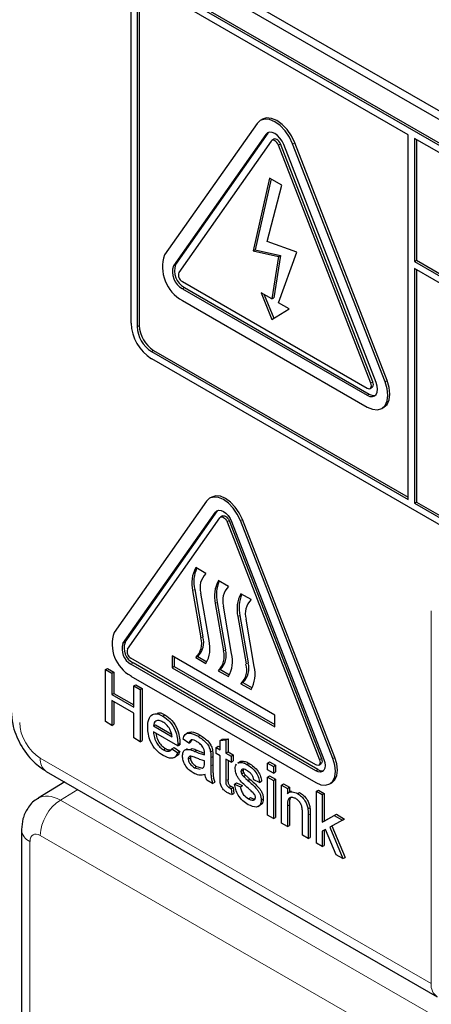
# Paper-space layout 'Blatt2' of a CAD drawing. Header units: millimetres. Extents: x 5 to 418, y 2 to 292.
# Tile 10 of 54: x 95.37 to 100.09, y 176.52 to 187.83. Entities that reach past the tile are written whole.
import ezdxf

# ---------------------------------------------------------------- set-up
doc = ezdxf.new("R2010")
doc.units = ezdxf.units.MM

psp = doc.layouts.new('Blatt2')

# ---------------------------------------------------------------- linework, layer by layer
at = {"color": 7, "linetype": 'Continuous', "lineweight": 25}
for p, q in [((96.849, 188.61), (108.752, 181.739)), ((96.934, 188.659), (108.719, 181.856)), ((108.67, 181.487), (96.885, 188.291)), ((108.693, 181.501), (96.908, 188.304)), ((96.649, 188.155), (96.649, 184.344)), ((96.743, 188.127), (96.743, 184.317)), ((99.831, 186.508), (96.885, 188.209)), ((96.72, 188.114), (96.72, 184.303)), ((98.156, 186.688), (98.132, 186.674)), ((98.095, 186.639), (97.034, 185.13)), ((98.197, 186.512), (97.136, 185.003)), ((98.22, 186.526), (97.16, 185.017)), ((98.258, 186.436), (97.197, 184.927)), ((98.228, 186.535), (98.22, 186.526)), ((98.289, 186.457), (98.266, 186.443)), ((99.831, 182.317), (99.831, 186.508)), ((99.902, 186.467), (99.902, 185.052)), ((108.67, 181.406), (99.902, 186.467)), ((99.925, 186.454), (99.925, 185.066)), ((99.4, 183.655), (98.34, 186.389)), ((99.424, 183.669), (98.363, 186.403)), ((99.462, 183.661), (98.401, 186.395)), ((99.564, 183.67), (98.503, 186.404)), ((99.587, 183.684), (98.527, 186.417)), ((98.24, 186.011), (98.051, 185.173)), ((98.258, 186.001), (98.075, 185.187)), ((98.38, 185.93), (98.24, 186.011)), ((98.21, 185.282), (98.38, 185.93)), ((98.051, 185.173), (98.075, 185.187)), ((98.075, 185.187), (98.363, 185.122)), ((98.55, 185.159), (98.21, 185.282)), ((98.051, 185.173), (98.34, 185.109)), ((98.34, 185.109), (98.263, 184.623)), ((98.363, 185.122), (98.286, 184.636)), ((98.34, 184.578), (98.55, 185.159)), ((98.34, 185.109), (98.363, 185.122)), ((99.902, 185.052), (99.925, 185.066)), ((99.902, 185.052), (108.835, 179.895)), ((108.835, 179.814), (99.902, 184.971)), ((99.902, 184.971), (99.902, 182.276)), ((99.925, 185.066), (108.835, 179.922)), ((99.925, 184.957), (99.925, 182.289)), ((97.238, 184.822), (99.36, 183.597)), ((97.238, 184.74), (99.36, 183.516)), ((97.262, 184.754), (99.383, 183.529)), ((98.263, 184.623), (98.141, 184.693)), ((98.141, 184.693), (98.263, 184.386)), ((98.178, 184.671), (98.286, 184.4)), ((98.263, 184.623), (98.286, 184.636)), ((97.238, 184.604), (99.36, 183.38)), ((98.263, 184.386), (98.462, 184.508)), ((98.462, 184.508), (98.34, 184.578)), ((96.885, 184.017), (99.831, 182.317)), ((96.885, 183.936), (108.67, 177.132)), ((96.908, 184.031), (99.831, 182.344)), ((99.393, 183.594), (99.417, 183.608)), ((99.526, 183.363), (99.55, 183.377)), ((97.516, 182.299), (96.455, 180.79)), ((97.575, 182.346), (97.551, 182.332)), ((99.902, 182.276), (99.925, 182.289)), ((99.902, 182.276), (108.67, 177.214)), ((99.925, 182.289), (108.693, 177.228)), ((96.557, 180.663), (97.618, 182.172)), ((96.581, 180.677), (97.641, 182.186)), ((97.641, 182.186), (97.647, 182.193)), ((97.7, 182.129), (97.676, 182.116)), ((96.608, 180.599), (97.669, 182.109)), ((97.751, 182.061), (98.811, 179.328)), ((97.774, 182.075), (98.835, 179.341)), ((97.802, 182.066), (98.862, 179.332)), ((98.964, 179.341), (97.904, 182.075)), ((98.988, 179.355), (97.927, 182.089)), ((97.509, 181.467), (97.392, 181.535)), ((97.769, 181.318), (97.651, 181.386)), ((97.356, 181.271), (97.45, 180.727)), ((97.38, 181.285), (97.474, 180.741)), ((97.545, 180.697), (97.45, 181.241)), ((98.028, 181.168), (97.91, 181.236)), ((97.615, 181.122), (97.71, 180.578)), ((97.639, 181.135), (97.733, 180.591)), ((97.804, 180.547), (97.71, 181.092)), ((97.875, 180.972), (97.969, 180.428)), ((97.898, 180.986), (97.993, 180.442)), ((98.063, 180.398), (97.969, 180.942)), ((98.77, 179.27), (96.649, 180.494)), ((98.794, 179.215), (96.673, 180.44)), ((98.299, 179.841), (97.12, 180.522)), ((97.12, 180.522), (97.12, 180.385)), ((97.144, 180.508), (97.144, 180.399)), ((97.415, 180.515), (97.392, 180.501)), ((97.392, 180.501), (97.509, 180.433)), ((97.415, 180.515), (97.521, 180.453)), ((96.355, 180.364), (96.379, 180.378)), ((96.355, 179.766), (96.355, 180.364)), ((96.355, 180.364), (96.428, 180.322)), ((96.379, 180.378), (96.452, 180.336)), ((96.428, 180.322), (96.452, 180.336)), ((96.428, 180.322), (96.428, 180.077)), ((96.452, 180.336), (96.452, 180.09)), ((98.77, 179.202), (96.649, 180.426)), ((97.144, 180.399), (97.12, 180.385)), ((97.12, 180.385), (98.299, 179.705)), ((97.144, 180.399), (98.299, 179.732)), ((97.674, 180.365), (97.651, 180.351)), ((97.651, 180.351), (97.769, 180.283)), ((97.674, 180.365), (97.781, 180.304)), ((96.649, 180.29), (98.77, 179.065)), ((97.934, 180.215), (97.91, 180.202)), ((97.934, 180.215), (98.04, 180.154)), ((96.428, 180.077), (96.452, 180.09)), ((96.452, 180.09), (96.681, 179.958)), ((96.681, 180.176), (96.705, 180.19)), ((96.681, 179.931), (96.681, 180.176)), ((96.681, 180.176), (96.754, 180.134)), ((96.705, 180.19), (96.778, 180.148)), ((96.754, 180.134), (96.778, 180.148)), ((96.754, 180.134), (96.754, 179.535)), ((96.778, 180.148), (96.778, 179.549)), ((97.91, 180.202), (98.028, 180.134)), ((96.428, 180.077), (96.681, 179.931)), ((96.681, 179.862), (96.428, 180.007)), ((96.428, 180.007), (96.428, 179.723)), ((96.452, 179.994), (96.452, 179.737)), ((96.428, 179.723), (96.355, 179.766)), ((96.681, 179.578), (96.681, 179.862)), ((97.016, 179.83), (97.039, 179.843)), ((98.299, 179.705), (98.299, 179.841)), ((96.428, 179.723), (96.452, 179.737)), ((96.907, 179.716), (96.931, 179.729)), ((96.907, 179.716), (97.12, 179.593)), ((97.186, 179.486), (96.907, 179.647)), ((96.931, 179.729), (97.114, 179.623)), ((97.304, 179.64), (97.278, 179.625)), ((96.754, 179.535), (96.681, 179.578)), ((96.754, 179.535), (96.778, 179.549)), ((97.313, 179.52), (97.246, 179.566)), ((97.313, 179.52), (97.336, 179.534)), ((97.346, 179.555), (97.336, 179.534)), ((97.418, 179.597), (97.441, 179.611)), ((97.672, 179.55), (97.695, 179.563)), ((97.672, 179.55), (97.738, 179.555)), ((97.672, 179.443), (97.672, 179.55)), ((97.695, 179.563), (97.762, 179.569)), ((97.738, 179.555), (97.762, 179.569)), ((97.738, 179.555), (97.738, 179.405)), ((97.762, 179.569), (97.762, 179.419)), ((97.02, 179.443), (97.044, 179.457)), ((97.119, 179.455), (97.143, 179.469)), ((97.119, 179.455), (97.184, 179.41)), ((97.143, 179.469), (97.208, 179.424)), ((97.184, 179.41), (97.208, 179.424)), ((97.186, 179.505), (97.21, 179.519)), ((97.186, 179.486), (97.21, 179.499)), ((97.294, 179.455), (97.268, 179.439)), ((97.328, 179.444), (97.351, 179.458)), ((97.562, 179.418), (97.586, 179.432)), ((97.625, 179.47), (97.649, 179.484)), ((97.625, 179.401), (97.625, 179.47)), ((97.625, 179.47), (97.672, 179.443)), ((97.649, 179.484), (97.672, 179.471)), ((97.738, 179.405), (97.762, 179.419)), ((97.762, 179.419), (97.822, 179.384)), ((97.143, 179.353), (97.169, 179.368)), ((97.306, 179.337), (97.33, 179.351)), ((97.492, 179.294), (97.492, 179.317)), ((97.565, 179.351), (97.565, 179.257)), ((97.589, 179.364), (97.589, 179.271)), ((97.672, 179.374), (97.625, 179.401)), ((97.672, 179.129), (97.672, 179.374)), ((97.738, 179.405), (97.798, 179.37)), ((97.798, 179.301), (97.738, 179.336)), ((97.738, 179.336), (97.738, 179.088)), ((97.762, 179.322), (97.762, 179.101)), ((97.798, 179.37), (97.822, 179.384)), ((97.798, 179.37), (97.798, 179.301)), ((97.798, 179.301), (97.822, 179.315)), ((97.822, 179.384), (97.822, 179.315)), ((97.898, 179.305), (97.872, 179.29)), ((97.886, 179.296), (97.91, 179.31)), ((97.9, 179.303), (97.91, 179.31)), ((98.217, 179.29), (98.24, 179.303)), ((98.24, 179.303), (98.307, 179.265)), ((95.677, 179.194), (100.163, 176.604)), ((97.379, 179.236), (97.402, 179.25)), ((97.379, 179.236), (97.444, 179.218)), ((97.402, 179.25), (97.468, 179.232)), ((97.465, 179.23), (97.482, 179.239)), ((97.876, 179.289), (97.886, 179.296)), ((97.911, 179.194), (97.935, 179.207)), ((97.979, 179.274), (98.002, 179.287)), ((98.217, 179.29), (98.283, 179.251)), ((98.217, 179.213), (98.217, 179.29)), ((98.283, 179.175), (98.217, 179.213)), ((98.283, 179.251), (98.307, 179.265)), ((98.283, 179.251), (98.283, 179.175)), ((98.283, 179.175), (98.307, 179.188)), ((98.307, 179.265), (98.307, 179.188)), ((98.804, 179.266), (98.827, 179.28)), ((95.888, 179.073), (95.584, 178.885)), ((97.585, 179.056), (97.519, 179.094)), ((97.918, 179.167), (97.941, 179.18)), ((97.94, 179.137), (97.963, 179.15)), ((97.99, 179.091), (98.014, 179.104)), ((98.124, 179.067), (98.057, 179.098)), ((98.124, 179.067), (98.147, 179.081)), ((98.217, 179.129), (98.24, 179.142)), ((98.217, 179.129), (98.283, 179.09)), ((98.217, 178.691), (98.217, 179.129)), ((98.24, 179.142), (98.307, 179.104)), ((98.283, 179.09), (98.307, 179.104)), ((98.283, 179.09), (98.283, 178.653)), ((98.307, 179.104), (98.307, 178.666)), ((97.585, 179.056), (97.609, 179.069)), ((97.772, 179.009), (97.795, 179.023)), ((97.798, 178.996), (97.822, 179.01)), ((97.798, 178.996), (97.805, 178.928)), ((97.822, 179.01), (97.828, 178.941)), ((97.838, 179.048), (97.861, 179.062)), ((97.838, 179.048), (97.904, 179.017)), ((97.861, 179.062), (97.928, 179.031)), ((97.904, 179.017), (97.928, 179.031)), ((98.376, 179.036), (98.4, 179.05)), ((98.376, 178.599), (98.376, 179.036)), ((98.376, 179.036), (98.443, 178.998)), ((98.4, 179.05), (98.466, 179.012)), ((98.443, 178.998), (98.466, 179.012)), ((98.443, 178.998), (98.443, 178.937)), ((98.485, 178.966), (98.458, 178.95)), ((98.466, 179.012), (98.466, 178.955)), ((98.776, 178.967), (98.8, 178.98)), ((98.776, 178.368), (98.776, 178.967)), ((98.776, 178.967), (98.843, 178.928)), ((98.8, 178.98), (98.866, 178.942)), ((98.929, 179.05), (98.952, 179.063)), ((97.805, 178.928), (97.828, 178.941)), ((97.996, 178.88), (98.02, 178.894)), ((98.144, 178.865), (98.167, 178.878)), ((98.558, 178.939), (98.582, 178.953)), ((98.843, 178.928), (98.866, 178.942)), ((98.843, 178.928), (98.843, 178.611)), ((98.866, 178.942), (98.866, 178.624)), ((98.108, 178.79), (98.134, 178.806)), ((98.443, 178.795), (98.443, 178.561)), ((98.466, 178.809), (98.466, 178.574)), ((98.679, 178.764), (98.702, 178.777)), ((98.283, 178.653), (98.217, 178.691)), ((98.283, 178.653), (98.307, 178.666)), ((98.616, 178.461), (98.616, 178.722)), ((98.682, 178.69), (98.682, 178.422)), ((98.706, 178.704), (98.706, 178.436)), ((98.843, 178.611), (98.982, 178.687)), ((98.843, 178.611), (98.866, 178.624)), ((98.866, 178.624), (99.005, 178.701)), ((99.074, 178.634), (98.929, 178.554)), ((98.982, 178.687), (99.005, 178.701)), ((98.982, 178.687), (99.074, 178.634)), ((99.005, 178.701), (99.098, 178.647)), ((99.074, 178.634), (99.098, 178.647)), ((95.393, 178.526), (95.393, 173.973)), ((98.443, 178.561), (98.376, 178.599)), ((98.443, 178.561), (98.466, 178.574)), ((98.881, 178.528), (98.843, 178.507)), ((98.843, 178.507), (98.843, 178.33)), ((98.866, 178.52), (98.866, 178.343)), ((99.003, 178.237), (98.881, 178.528)), ((98.929, 178.554), (99.081, 178.192)), ((98.953, 178.567), (99.105, 178.206)), ((98.682, 178.422), (98.616, 178.461)), ((98.682, 178.422), (98.706, 178.436)), ((98.843, 178.33), (98.776, 178.368)), ((98.843, 178.33), (98.866, 178.343)), ((99.081, 178.192), (99.003, 178.237)), ((99.081, 178.192), (99.105, 178.206))]:
    psp.add_line(p, q, dxfattribs=at)
at = {"color": 7, "linetype": 'Continuous', "lineweight": 18}
for p, q in [((98.197, 186.512), (98.22, 186.526)), ((98.34, 186.389), (98.363, 186.403)), ((98.503, 186.404), (98.527, 186.417)), ((97.136, 185.003), (97.16, 185.017)), ((97.238, 184.74), (97.262, 184.754)), ((96.72, 184.303), (96.743, 184.317)), ((96.885, 184.017), (96.908, 184.031)), ((99.4, 183.655), (99.424, 183.669)), ((99.564, 183.67), (99.587, 183.684)), ((99.36, 183.516), (99.383, 183.529)), ((97.618, 182.172), (97.641, 182.186)), ((97.751, 182.061), (97.774, 182.075)), ((97.904, 182.075), (97.927, 182.089)), ((97.38, 181.285), (97.356, 181.271)), ((97.639, 181.135), (97.615, 181.122)), ((100.094, 176.757), (100.094, 181.037)), ((97.898, 180.986), (97.875, 180.972)), ((96.557, 180.663), (96.581, 180.677)), ((97.474, 180.741), (97.45, 180.727)), ((97.733, 180.591), (97.71, 180.578)), ((96.649, 180.426), (96.673, 180.44)), ((97.993, 180.442), (97.969, 180.428)), ((97.382, 179.424), (97.406, 179.438)), ((95.608, 179.347), (100.094, 176.757)), ((97.565, 179.351), (97.589, 179.364)), ((98.811, 179.328), (98.835, 179.341)), ((98.964, 179.341), (98.988, 179.355)), ((97.565, 179.257), (97.589, 179.271)), ((98.77, 179.202), (98.794, 179.215)), ((97.738, 179.088), (97.762, 179.101)), ((96.038, 178.986), (95.84, 178.864)), ((95.84, 178.864), (100.467, 176.192)), ((98.443, 178.795), (98.466, 178.809)), ((98.682, 178.69), (98.706, 178.704)), ((100.118, 175.854), (95.608, 178.458)), ((95.49, 178.39), (95.49, 173.837))]:
    psp.add_line(p, q, dxfattribs=at)
at = {"color": 7, "linetype": 'Continuous', "lineweight": 25, "flags": 128}
for points in [[(98.503, 186.404), (98.466, 186.482), (98.417, 186.553), (98.36, 186.613), (98.299, 186.658), (98.238, 186.684), (98.181, 186.689), (98.132, 186.674), (98.095, 186.639)], [(98.527, 186.417), (98.489, 186.495), (98.44, 186.567), (98.384, 186.627), (98.323, 186.671), (98.262, 186.697), (98.205, 186.703), (98.156, 186.688)], [(98.401, 186.395), (98.382, 186.434), (98.358, 186.469), (98.329, 186.499), (98.299, 186.522), (98.268, 186.535), (98.24, 186.537), (98.216, 186.53), (98.197, 186.512)], [(98.34, 186.389), (98.332, 186.405), (98.323, 186.419), (98.311, 186.431), (98.299, 186.44), (98.287, 186.445), (98.275, 186.446), (98.266, 186.443), (98.258, 186.436)], [(98.363, 186.403), (98.356, 186.418), (98.346, 186.433), (98.335, 186.445), (98.323, 186.454), (98.31, 186.459), (98.299, 186.46), (98.289, 186.457)], [(99.36, 183.38), (99.421, 183.354), (99.477, 183.348), (99.526, 183.363), (99.564, 183.398), (99.587, 183.45), (99.595, 183.516), (99.587, 183.591), (99.564, 183.67)], [(99.36, 183.516), (99.39, 183.503), (99.419, 183.5), (99.443, 183.507), (99.462, 183.525), (99.473, 183.551), (99.477, 183.584), (99.473, 183.621), (99.462, 183.661)], [(99.36, 183.597), (99.372, 183.592), (99.383, 183.591), (99.393, 183.594), (99.4, 183.601), (99.405, 183.611), (99.407, 183.625), (99.405, 183.64), (99.4, 183.655)], [(99.417, 183.608), (99.417, 183.608), (99.424, 183.615), (99.429, 183.625), (99.43, 183.638), (99.429, 183.653), (99.424, 183.669)], [(99.55, 183.377), (99.55, 183.377), (99.587, 183.411), (99.611, 183.464), (99.619, 183.529), (99.611, 183.604), (99.587, 183.684)], [(97.927, 182.089), (97.892, 182.163), (97.845, 182.231), (97.791, 182.288), (97.733, 182.33), (97.675, 182.355), (97.621, 182.36), (97.575, 182.346)], [(97.904, 182.075), (97.868, 182.149), (97.822, 182.217), (97.768, 182.274), (97.71, 182.316), (97.652, 182.341), (97.598, 182.346), (97.551, 182.332), (97.516, 182.299)], [(97.618, 182.172), (97.635, 182.188), (97.657, 182.194), (97.682, 182.192), (97.71, 182.18), (97.737, 182.16), (97.763, 182.133), (97.785, 182.101), (97.802, 182.066)], [(97.7, 182.129), (97.71, 182.132), (97.721, 182.131), (97.733, 182.126), (97.745, 182.117), (97.757, 182.105), (97.767, 182.091), (97.774, 182.075)], [(97.669, 182.109), (97.676, 182.116), (97.686, 182.119), (97.698, 182.117), (97.71, 182.112), (97.722, 182.103), (97.733, 182.091), (97.743, 182.077), (97.751, 182.061)], [(98.77, 179.065), (98.828, 179.041), (98.882, 179.036), (98.929, 179.05), (98.964, 179.083), (98.987, 179.132), (98.994, 179.195), (98.987, 179.266), (98.964, 179.341)], [(98.862, 179.332), (98.873, 179.297), (98.876, 179.263), (98.873, 179.233), (98.862, 179.21), (98.845, 179.194), (98.823, 179.187), (98.798, 179.19), (98.77, 179.202)], [(98.811, 179.328), (98.816, 179.312), (98.818, 179.297), (98.816, 179.284), (98.811, 179.273), (98.804, 179.266), (98.794, 179.263), (98.783, 179.264), (98.77, 179.27)], [(98.835, 179.341), (98.839, 179.325), (98.841, 179.31), (98.839, 179.297), (98.835, 179.287), (98.827, 179.28), (98.827, 179.28)], [(98.952, 179.063), (98.952, 179.063), (98.988, 179.096), (99.01, 179.146), (99.018, 179.208), (99.01, 179.28), (98.988, 179.355)]]:
    psp.add_lwpolyline(points, dxfattribs=at)
at = {"color": 7, "linetype": 'Continuous', "lineweight": 25}
for centre, radius, start, end in [((97.45, 184.989), 0.439, 161.2216, 241.1898), ((97.344, 184.933), 0.22, 161.2216, 241.1898), ((97.368, 184.946), 0.22, 161.2216, 241.1898), ((97.281, 184.899), 0.0878, 161.2216, 241.1898), ((97.161, 184.367), 0.512, 182.6055, 237.3945), ((97.078, 184.32), 0.359, 182.6055, 237.3945), ((97.102, 184.333), 0.359, 182.6055, 237.3945), ((99.434, 183.603), 0.0896, 235.4104, 282.8071), ((97.716, 181.357), 0.37, 151.2773, 193.423), ((97.756, 181.372), 0.386, 156.0065, 192.9449), ((97.665, 181.306), 0.224, 134.0193, 196.7705), ((97.976, 181.208), 0.37, 151.2773, 193.423), ((98.015, 181.222), 0.386, 156.0065, 192.9449), ((97.925, 181.156), 0.224, 134.0193, 196.7705), ((98.235, 181.058), 0.37, 151.2773, 193.423), ((98.275, 181.072), 0.386, 156.0065, 192.9449), ((98.184, 181.007), 0.224, 134.0193, 196.7705), ((96.85, 180.656), 0.417, 161.2216, 241.1898), ((96.744, 180.599), 0.198, 161.2216, 241.1898), ((96.768, 180.613), 0.198, 161.2216, 241.1898), ((97.236, 180.663), 0.224, 314.0193, 16.7705), ((97.259, 180.676), 0.224, 314.0193, 16.7705), ((97.185, 180.611), 0.37, 331.2773, 13.423), ((96.691, 180.571), 0.0878, 161.2216, 241.1898), ((97.495, 180.513), 0.224, 314.0193, 16.7705), ((97.518, 180.526), 0.224, 314.0193, 16.7705), ((97.444, 180.461), 0.37, 331.2773, 13.423), ((97.778, 180.377), 0.224, 314.0193, 16.7705), ((97.754, 180.363), 0.224, 314.0193, 16.7705), ((97.703, 180.312), 0.37, 331.2773, 13.423), ((98.84, 179.282), 0.0813, 235.5354, 281.5607)]:
    psp.add_arc(centre, radius, start, end, dxfattribs=at)
at = {"color": 7, "linetype": 'Continuous', "lineweight": 18}
for centre, radius, start, end in [((95.767, 179.327), 0.16, 172.814, 235.8738), ((96.121, 178.434), 0.514, 123.2297, 177.3477), ((95.552, 178.537), 0.16, 184.0936, 247.1944), ((100.253, 176.737), 0.16, 172.814, 235.8738)]:
    psp.add_arc(centre, radius, start, end, dxfattribs=at)
for centre, major_axis, ratio, start_param, end_param in [((95.608, 179.619), (-0.167, 0.289), 0.577557, 0.785632, 2.356124), ((95.844, 178.458), (-0.259, 0.428), 0.577285, 5.486388, 6.284613), ((95.608, 178.322), (-0.083, 0.144), 0.577206, 5.498021, 7.068512)]:
    psp.add_ellipse(centre, major_axis=major_axis, ratio=ratio, start_param=start_param, end_param=end_param, dxfattribs=at)
at = {"color": 7, "linetype": 'Continuous', "lineweight": 25}
for points, knots in [([(95.275, 179.891), (95.278, 179.84), (95.287, 179.71), (95.371, 179.501), (95.51, 179.309), (95.628, 179.228), (95.677, 179.194)], [0, 0, 0, 0, 0.187821, 0.477899, 0.78076, 1, 1, 1, 1]), ([(96.951, 179.864), (96.959, 179.866), (96.985, 179.873), (97.017, 179.855), (97.039, 179.843)], [0, 0, 0, 0, 0.29546, 1, 1, 1, 1]), ([(96.841, 179.701), (96.842, 179.732), (96.846, 179.795), (96.888, 179.851), (96.95, 179.861), (96.994, 179.84), (97.016, 179.83)], [0, 0, 0, 0, 0.280748, 0.559775, 0.779666, 1, 1, 1, 1]), ([(97.015, 179.761), (97.001, 179.768), (96.971, 179.782), (96.935, 179.776), (96.912, 179.753), (96.909, 179.728), (96.907, 179.716)], [0, 0, 0, 0, 0.28019, 0.559728, 0.779642, 1, 1, 1, 1]), ([(97.095, 179.678), (97.082, 179.698), (97.059, 179.733), (97.029, 179.752), (97.015, 179.761)], [0, 0, 0, 0, 0.558512, 1, 1, 1, 1]), ([(97.016, 179.83), (97.043, 179.81), (97.098, 179.771), (97.157, 179.673), (97.183, 179.582), (97.185, 179.531), (97.186, 179.505)], [0, 0, 0, 0, 0.279366, 0.558398, 0.778885, 1, 1, 1, 1]), ([(97.039, 179.843), (97.067, 179.824), (97.122, 179.785), (97.18, 179.687), (97.207, 179.595), (97.209, 179.544), (97.21, 179.519)], [0, 0, 0, 0, 0.279366, 0.558398, 0.778885, 1, 1, 1, 1]), ([(97.019, 179.375), (96.991, 179.394), (96.935, 179.432), (96.873, 179.529), (96.844, 179.623), (96.842, 179.675), (96.841, 179.701)], [0, 0, 0, 0, 0.279952, 0.558661, 0.778994, 1, 1, 1, 1]), ([(96.907, 179.647), (96.909, 179.626), (96.913, 179.584), (96.941, 179.52), (96.98, 179.471), (97.007, 179.452), (97.02, 179.443)], [0, 0, 0, 0, 0.280633, 0.559687, 0.779661, 1, 1, 1, 1]), ([(97.12, 179.593), (97.118, 179.609), (97.115, 179.636), (97.101, 179.665), (97.095, 179.678)], [0, 0, 0, 0, 0.560674, 1, 1, 1, 1]), ([(97.306, 179.636), (97.318, 179.641), (97.356, 179.658), (97.407, 179.63), (97.441, 179.611)], [0, 0, 0, 0, 0.323837, 1, 1, 1, 1]), ([(96.935, 179.63), (96.937, 179.619), (96.94, 179.587), (96.965, 179.534), (97.003, 179.484), (97.03, 179.466), (97.044, 179.457)], [0, 0, 0, 0, 0.171818, 0.493083, 0.746331, 1, 1, 1, 1]), ([(97.246, 179.566), (97.252, 179.586), (97.264, 179.627), (97.33, 179.642), (97.384, 179.614), (97.418, 179.597)], [0, 0, 0, 0, 0.28043, 0.559303, 1, 1, 1, 1]), ([(97.406, 179.535), (97.395, 179.541), (97.372, 179.554), (97.341, 179.56), (97.321, 179.544), (97.316, 179.528), (97.313, 179.52)], [0, 0, 0, 0, 0.280855, 0.559751, 0.7795, 1, 1, 1, 1]), ([(97.475, 179.472), (97.463, 179.487), (97.442, 179.514), (97.417, 179.529), (97.406, 179.535)], [0, 0, 0, 0, 0.557871, 1, 1, 1, 1]), ([(97.418, 179.597), (97.453, 179.575), (97.501, 179.544), (97.55, 179.47), (97.558, 179.436), (97.562, 179.418)], [0, 0, 0, 0, 0.5592531, 0.7791951, 1, 1, 1, 1]), ([(97.441, 179.611), (97.476, 179.589), (97.524, 179.558), (97.574, 179.484), (97.582, 179.449), (97.586, 179.432)], [0, 0, 0, 0, 0.5592531, 0.7791951, 1, 1, 1, 1]), ([(97.02, 179.443), (97.032, 179.437), (97.055, 179.426), (97.094, 179.422), (97.11, 179.443), (97.119, 179.455)], [0, 0, 0, 0, 0.281282, 0.561906, 1, 1, 1, 1]), ([(97.044, 179.457), (97.056, 179.45), (97.076, 179.439), (97.094, 179.44), (97.102, 179.44)], [0, 0, 0, 0, 0.568403, 1, 1, 1, 1]), ([(97.208, 179.424), (97.201, 179.404), (97.193, 179.379), (97.172, 179.373), (97.168, 179.371)], [0, 0, 0, 0, 0.776004, 1, 1, 1, 1]), ([(97.186, 179.505), (97.186, 179.502), (97.186, 179.495), (97.186, 179.489), (97.186, 179.486)], [0, 0, 0, 0, 0.559999, 1, 1, 1, 1]), ([(97.21, 179.519), (97.21, 179.515), (97.21, 179.509), (97.21, 179.502), (97.21, 179.499)], [0, 0, 0, 0, 0.559999, 1, 1, 1, 1]), ([(97.24, 179.371), (97.241, 179.386), (97.244, 179.417), (97.273, 179.451), (97.307, 179.447), (97.328, 179.444)], [0, 0, 0, 0, 0.280458, 0.560983, 1, 1, 1, 1]), ([(97.328, 179.444), (97.338, 179.441), (97.356, 179.435), (97.374, 179.427), (97.382, 179.424)], [0, 0, 0, 0, 0.5599184, 1, 1, 1, 1]), ([(97.351, 179.458), (97.361, 179.455), (97.379, 179.449), (97.398, 179.441), (97.406, 179.438)], [0, 0, 0, 0, 0.5599184, 1, 1, 1, 1]), ([(97.382, 179.424), (97.403, 179.415), (97.44, 179.399), (97.476, 179.39), (97.492, 179.386)], [0, 0, 0, 0, 0.560185, 1, 1, 1, 1]), ([(97.406, 179.438), (97.427, 179.428), (97.456, 179.415), (97.485, 179.408), (97.494, 179.406)], [0, 0, 0, 0, 0.7019579, 1, 1, 1, 1]), ([(97.492, 179.404), (97.492, 179.416), (97.492, 179.438), (97.48, 179.462), (97.475, 179.472)], [0, 0, 0, 0, 0.561903, 1, 1, 1, 1]), ([(97.562, 179.418), (97.563, 179.405), (97.565, 179.382), (97.565, 179.36), (97.565, 179.351)], [0, 0, 0, 0, 0.559817, 1, 1, 1, 1]), ([(97.586, 179.432), (97.587, 179.419), (97.589, 179.396), (97.589, 179.374), (97.589, 179.364)], [0, 0, 0, 0, 0.559817, 1, 1, 1, 1]), ([(97.184, 179.41), (97.177, 179.392), (97.162, 179.357), (97.104, 179.335), (97.051, 179.36), (97.019, 179.375)], [0, 0, 0, 0, 0.2806132, 0.5608329, 1, 1, 1, 1]), ([(97.364, 179.176), (97.346, 179.187), (97.312, 179.209), (97.269, 179.263), (97.243, 179.322), (97.241, 179.355), (97.24, 179.371)], [0, 0, 0, 0, 0.280815, 0.55969, 0.779696, 1, 1, 1, 1]), ([(97.392, 179.35), (97.373, 179.359), (97.349, 179.37), (97.324, 179.369), (97.314, 179.363), (97.307, 179.353), (97.306, 179.342), (97.306, 179.337)], [0, 0, 0, 0, 0.5002798, 0.6253263, 0.7502693, 0.875147, 1, 1, 1, 1]), ([(97.306, 179.337), (97.307, 179.33), (97.308, 179.314), (97.32, 179.29), (97.343, 179.26), (97.364, 179.246), (97.379, 179.236)], [0, 0, 0, 0, 0.1865647, 0.3734672, 0.5606134, 1, 1, 1, 1]), ([(97.334, 179.369), (97.333, 179.368), (97.33, 179.363), (97.33, 179.356), (97.33, 179.351)], [0, 0, 0, 0, 0.239444, 1, 1, 1, 1]), ([(97.33, 179.351), (97.33, 179.343), (97.332, 179.328), (97.343, 179.304), (97.366, 179.273), (97.387, 179.259), (97.402, 179.25)], [0, 0, 0, 0, 0.1865647, 0.3734672, 0.5606134, 1, 1, 1, 1]), ([(97.492, 179.317), (97.474, 179.321), (97.441, 179.33), (97.407, 179.344), (97.392, 179.35)], [0, 0, 0, 0, 0.5597597, 1, 1, 1, 1]), ([(97.492, 179.386), (97.492, 179.389), (97.492, 179.395), (97.492, 179.401), (97.492, 179.404)], [0, 0, 0, 0, 0.560023, 1, 1, 1, 1]), ([(97.886, 179.296), (97.902, 179.297), (97.932, 179.298), (97.964, 179.281), (97.979, 179.274)], [0, 0, 0, 0, 0.558938, 1, 1, 1, 1]), ([(97.91, 179.31), (97.926, 179.311), (97.955, 179.312), (97.988, 179.295), (98.002, 179.287)], [0, 0, 0, 0, 0.558938, 1, 1, 1, 1]), ([(97.482, 179.239), (97.485, 179.248), (97.492, 179.265), (97.492, 179.285), (97.492, 179.294)], [0, 0, 0, 0, 0.558995, 1, 1, 1, 1]), ([(97.565, 179.257), (97.565, 179.235), (97.565, 179.199), (97.567, 179.148), (97.571, 179.103), (97.581, 179.071), (97.585, 179.056)], [0, 0, 0, 0, 0.340206, 0.560339, 0.780175, 1, 1, 1, 1]), ([(97.589, 179.271), (97.589, 179.249), (97.589, 179.213), (97.59, 179.162), (97.595, 179.117), (97.604, 179.085), (97.609, 179.069)], [0, 0, 0, 0, 0.340206, 0.560339, 0.780175, 1, 1, 1, 1]), ([(97.844, 179.224), (97.846, 179.246), (97.847, 179.268), (97.86, 179.277), (97.86, 179.278)], [0, 0, 0, 0, 0.941621, 1, 1, 1, 1]), ([(97.992, 179.002), (97.958, 179.032), (97.916, 179.068), (97.873, 179.127), (97.851, 179.171), (97.847, 179.203), (97.844, 179.224)], [0, 0, 0, 0, 0.5013208, 0.6265921, 0.7518172, 1, 1, 1, 1]), ([(97.984, 179.202), (97.968, 179.211), (97.944, 179.224), (97.921, 179.218), (97.912, 179.207), (97.911, 179.198), (97.911, 179.194)], [0, 0, 0, 0, 0.49977, 0.749095, 0.874592, 1, 1, 1, 1]), ([(97.911, 179.194), (97.911, 179.189), (97.912, 179.18), (97.916, 179.171), (97.918, 179.167)], [0, 0, 0, 0, 0.559236, 1, 1, 1, 1]), ([(97.937, 179.22), (97.937, 179.22), (97.935, 179.217), (97.935, 179.212), (97.935, 179.207)], [0, 0, 0, 0, 0.0206726, 1, 1, 1, 1]), ([(97.935, 179.207), (97.935, 179.202), (97.936, 179.194), (97.94, 179.184), (97.941, 179.18)], [0, 0, 0, 0, 0.559236, 1, 1, 1, 1]), ([(97.979, 179.274), (97.998, 179.262), (98.035, 179.238), (98.084, 179.185), (98.115, 179.122), (98.121, 179.086), (98.124, 179.067)], [0, 0, 0, 0, 0.280737, 0.560427, 0.77945, 1, 1, 1, 1]), ([(98.057, 179.098), (98.055, 179.11), (98.05, 179.134), (98.023, 179.176), (97.999, 179.192), (97.984, 179.202)], [0, 0, 0, 0, 0.2803044, 0.560237, 1, 1, 1, 1]), ([(98.002, 179.287), (98.021, 179.275), (98.058, 179.251), (98.108, 179.199), (98.139, 179.136), (98.144, 179.099), (98.147, 179.081)], [0, 0, 0, 0, 0.280737, 0.560427, 0.77945, 1, 1, 1, 1]), ([(97.499, 179.159), (97.476, 179.153), (97.436, 179.141), (97.386, 179.165), (97.364, 179.176)], [0, 0, 0, 0, 0.559971, 1, 1, 1, 1]), ([(97.519, 179.094), (97.513, 179.106), (97.504, 179.128), (97.5, 179.15), (97.499, 179.159)], [0, 0, 0, 0, 0.559697, 1, 1, 1, 1]), ([(97.758, 178.948), (97.747, 178.955), (97.726, 178.968), (97.696, 178.999), (97.668, 179.059), (97.67, 179.1), (97.672, 179.129)], [0, 0, 0, 0, 0.187433, 0.373821, 0.559462, 1, 1, 1, 1]), ([(97.738, 179.088), (97.737, 179.074), (97.736, 179.056), (97.747, 179.033), (97.757, 179.019), (97.766, 179.013), (97.772, 179.009)], [0, 0, 0, 0, 0.499596, 0.625239, 0.750354, 1, 1, 1, 1]), ([(97.762, 179.101), (97.761, 179.087), (97.76, 179.07), (97.77, 179.046), (97.78, 179.032), (97.789, 179.027), (97.795, 179.023)], [0, 0, 0, 0, 0.499596, 0.625239, 0.750354, 1, 1, 1, 1]), ([(97.918, 179.167), (97.922, 179.161), (97.928, 179.149), (97.936, 179.141), (97.94, 179.137)], [0, 0, 0, 0, 0.559084, 1, 1, 1, 1]), ([(97.94, 179.137), (97.949, 179.128), (97.966, 179.112), (97.983, 179.097), (97.99, 179.091)], [0, 0, 0, 0, 0.559965, 1, 1, 1, 1]), ([(97.941, 179.18), (97.945, 179.174), (97.951, 179.163), (97.96, 179.154), (97.963, 179.15)], [0, 0, 0, 0, 0.559084, 1, 1, 1, 1]), ([(97.963, 179.15), (97.973, 179.142), (97.989, 179.126), (98.006, 179.111), (98.014, 179.104)], [0, 0, 0, 0, 0.559965, 1, 1, 1, 1]), ([(97.99, 179.091), (98.025, 179.061), (98.068, 179.023), (98.113, 178.965), (98.131, 178.931), (98.142, 178.896), (98.143, 178.875), (98.144, 178.865)], [0, 0, 0, 0, 0.500446, 0.625396, 0.750274, 0.875069, 1, 1, 1, 1]), ([(98.014, 179.104), (98.048, 179.074), (98.091, 179.037), (98.137, 178.978), (98.155, 178.945), (98.166, 178.91), (98.167, 178.889), (98.167, 178.878)], [0, 0, 0, 0, 0.500446, 0.625396, 0.750274, 0.875069, 1, 1, 1, 1]), ([(97.772, 179.009), (97.777, 179.007), (97.785, 179.002), (97.794, 178.998), (97.798, 178.996)], [0, 0, 0, 0, 0.559965, 1, 1, 1, 1]), ([(97.795, 179.023), (97.8, 179.02), (97.809, 179.016), (97.818, 179.012), (97.822, 179.01)], [0, 0, 0, 0, 0.559965, 1, 1, 1, 1]), ([(97.995, 178.811), (97.974, 178.825), (97.932, 178.851), (97.879, 178.915), (97.849, 178.986), (97.841, 179.027), (97.838, 179.048)], [0, 0, 0, 0, 0.280739, 0.559297, 0.779311, 1, 1, 1, 1]), ([(97.904, 179.017), (97.907, 179.002), (97.912, 178.971), (97.945, 178.915), (97.976, 178.893), (97.996, 178.88)], [0, 0, 0, 0, 0.281314, 0.561069, 1, 1, 1, 1]), ([(98.054, 178.944), (98.043, 178.955), (98.022, 178.976), (98.001, 178.994), (97.992, 179.002)], [0, 0, 0, 0, 0.559788, 1, 1, 1, 1]), ([(98.443, 178.937), (98.451, 178.944), (98.466, 178.958), (98.505, 178.964), (98.538, 178.949), (98.558, 178.939)], [0, 0, 0, 0, 0.2805539, 0.5608154, 1, 1, 1, 1]), ([(95.588, 178.883), (95.58, 178.879), (95.527, 178.857), (95.461, 178.774), (95.402, 178.653), (95.396, 178.568), (95.393, 178.526)], [0, 0, 0, 0, 0.062383, 0.400489, 0.7071, 1, 1, 1, 1]), ([(97.805, 178.928), (97.796, 178.931), (97.78, 178.936), (97.765, 178.945), (97.758, 178.948)], [0, 0, 0, 0, 0.560078, 1, 1, 1, 1]), ([(98.144, 178.865), (98.14, 178.844), (98.134, 178.801), (98.078, 178.774), (98.027, 178.797), (97.995, 178.811)], [0, 0, 0, 0, 0.279926, 0.560038, 1, 1, 1, 1]), ([(97.996, 178.88), (98.006, 178.874), (98.026, 178.864), (98.053, 178.86), (98.073, 178.87), (98.076, 178.887), (98.077, 178.895)], [0, 0, 0, 0, 0.281188, 0.560952, 0.781095, 1, 1, 1, 1]), ([(98.02, 178.894), (98.03, 178.888), (98.048, 178.877), (98.065, 178.877), (98.072, 178.877)], [0, 0, 0, 0, 0.560785, 1, 1, 1, 1]), ([(98.077, 178.895), (98.077, 178.9), (98.076, 178.909), (98.068, 178.927), (98.06, 178.937), (98.054, 178.944)], [0, 0, 0, 0, 0.279757, 0.559839, 1, 1, 1, 1]), ([(98.167, 178.878), (98.165, 178.856), (98.162, 178.822), (98.139, 178.813), (98.131, 178.811)], [0, 0, 0, 0, 0.6790336, 1, 1, 1, 1]), ([(98.54, 178.881), (98.529, 178.886), (98.506, 178.897), (98.476, 178.896), (98.444, 178.87), (98.443, 178.826), (98.443, 178.795)], [0, 0, 0, 0, 0.187273, 0.374362, 0.56054, 1, 1, 1, 1]), ([(98.494, 178.901), (98.489, 178.897), (98.466, 178.882), (98.466, 178.841), (98.466, 178.809)], [0, 0, 0, 0, 0.217533, 1, 1, 1, 1]), ([(98.616, 178.722), (98.616, 178.738), (98.615, 178.768), (98.602, 178.819), (98.571, 178.859), (98.55, 178.874), (98.54, 178.881)], [0, 0, 0, 0, 0.28168, 0.559785, 0.779587, 1, 1, 1, 1]), ([(98.558, 178.939), (98.574, 178.929), (98.605, 178.908), (98.644, 178.862), (98.669, 178.81), (98.676, 178.779), (98.679, 178.764)], [0, 0, 0, 0, 0.280216, 0.559971, 0.779636, 1, 1, 1, 1]), ([(98.582, 178.953), (98.597, 178.942), (98.628, 178.922), (98.668, 178.876), (98.693, 178.824), (98.699, 178.793), (98.702, 178.777)], [0, 0, 0, 0, 0.280216, 0.559971, 0.779636, 1, 1, 1, 1]), ([(98.679, 178.764), (98.68, 178.75), (98.682, 178.725), (98.682, 178.701), (98.682, 178.69)], [0, 0, 0, 0, 0.5597912, 1, 1, 1, 1]), ([(98.702, 178.777), (98.703, 178.763), (98.706, 178.738), (98.706, 178.714), (98.706, 178.704)], [0, 0, 0, 0, 0.5597912, 1, 1, 1, 1])]:
    psp.add_open_spline(points, degree=3, knots=knots, dxfattribs=at)

doc.saveas('drawing.dxf')
